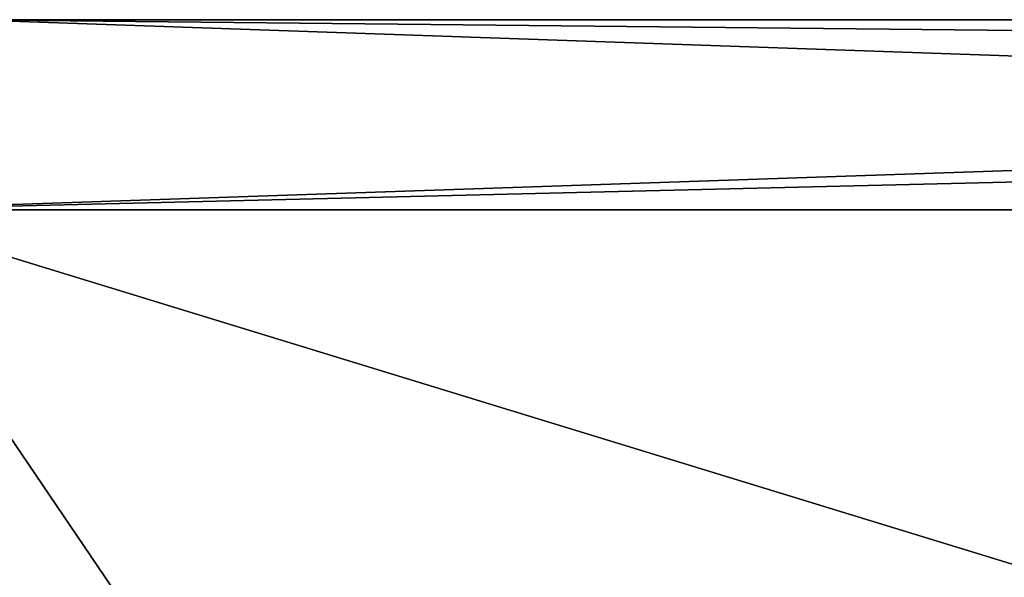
# Model space of a CAD drawing. Header units: millimetres. Extents: x -94 to 254, y 0 to 980.
# Tile 70 of 256: x -14.64 to -12.05, y 866.53 to 868. Entities that reach past the tile are written whole.
import ezdxf

# ---------------------------------------------------------------- set-up
doc = ezdxf.new("R2010")
doc.units = ezdxf.units.MM
doc.header["$LTSCALE"] = 65.185185
for name, color, linetype in [('5379', 7, 'CONTINUOUS'), ('5382', 7, 'CONTINUOUS'), ('5401', 7, 'CONTINUOUS')]:
    doc.layers.add(name, color=color, linetype=linetype)

msp = doc.modelspace()

# ---------------------------------------------------------------- linework, layer by layer
at = {"layer": '5379', "color": 7, "linetype": 'CONTINUOUS', "true_color": 0xe0f2ff}
for points in [[(-14.7705, 868, 19.8284), (-0.38, 868, 24.5), (-14.7705, 868, -19.8284), (-14.7705, 868, 19.8284)], [(-14.7705, 868, -19.8284), (-0.38, 868, 24.5), (-0.38, 868, -24.5), (-14.7705, 868, -19.8284)]]:
    msp.add_3dface(points, dxfattribs=at)
at = {"layer": '5382', "color": 7, "linetype": 'CONTINUOUS', "true_color": 0xe0f2ff}
for points in [[(-12.0226, 863, -22.1235), (-20.986, 863, -14.156), (-15.0746, 867.5, -20.2254), (-12.0226, 863, -22.1235)], [(-12.0226, 863, 22.1235), (-15.0746, 867.5, 20.2254), (-20.986, 863, 14.156), (-12.0226, 863, 22.1235)], [(-0.38, 863, 25), (-0.38, 867.5, 25), (-15.0746, 867.5, 20.2254), (-0.38, 863, 25)], [(-0.38, 863, 25), (-15.0746, 867.5, 20.2254), (-12.0226, 863, 22.1235), (-0.38, 863, 25)], [(-0.38, 867.5, -25), (-12.0226, 863, -22.1235), (-15.0746, 867.5, -20.2254), (-0.38, 867.5, -25)]]:
    msp.add_3dface(points, dxfattribs=at)
at = {"layer": '5401', "color": 7, "linetype": 'CONTINUOUS', "true_color": 0xe0f2ff}
for points in [[(-0.38, 867.5, 25), (-14.7705, 868, 19.8284), (-15.0746, 867.5, 20.2254), (-0.38, 867.5, 25)], [(-14.7705, 868, -19.8284), (-0.38, 868, -24.5), (-15.0746, 867.5, -20.2254), (-14.7705, 868, -19.8284)], [(-15.0746, 867.5, -20.2254), (-0.38, 868, -24.5), (-0.38, 867.8536, -24.8536), (-15.0746, 867.5, -20.2254)], [(-0.38, 868, 24.5), (-14.7705, 868, 19.8284), (-0.38, 867.8536, 24.8536), (-0.38, 868, 24.5)], [(-14.7705, 868, 19.8284), (-0.38, 867.5, 25), (-0.38, 867.8536, 24.8536), (-14.7705, 868, 19.8284)], [(-0.38, 867.5, -25), (-15.0746, 867.5, -20.2254), (-0.38, 867.8536, -24.8536), (-0.38, 867.5, -25)]]:
    msp.add_3dface(points, dxfattribs=at)

doc.saveas('drawing.dxf')
